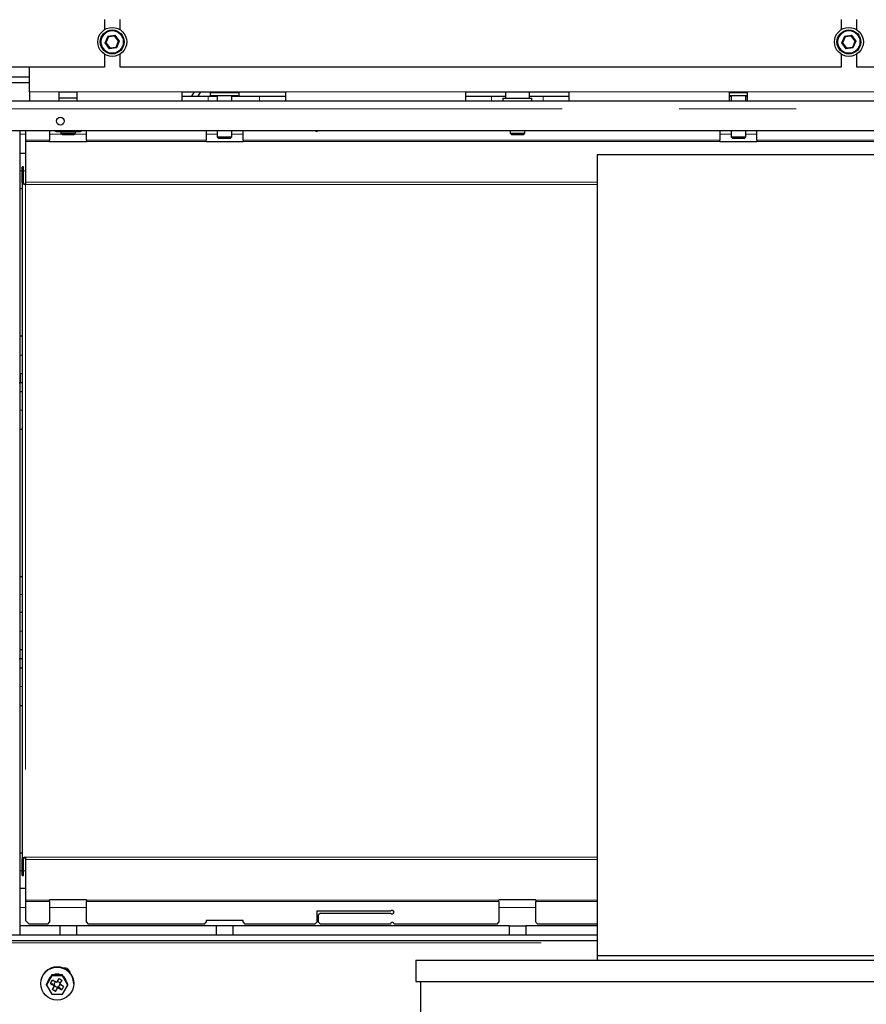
# Model space of a CAD drawing. Header units: millimetres. Extents: x 20 to 263, y 82 to 179.
# Tile 30 of 76: x 106.51 to 115.7, y 91.87 to 102.57. Entities that reach past the tile are written whole.
import ezdxf

# ---------------------------------------------------------------- set-up
doc = ezdxf.new("R2010")
doc.units = ezdxf.units.MM
doc.linetypes.add('PHANTOM', pattern=[12.7, 6.35, -1.27, 1.27, -1.27, 1.27, -1.27])

msp = doc.modelspace()

# ---------------------------------------------------------------- linework, layer by layer
at = {"color": 7, "linetype": 'Continuous', "lineweight": 25}
for p, q in [((107.429, 102.566), (107.429, 102.456)), ((107.599, 102.456), (107.599, 102.566)), ((115.429, 102.566), (115.429, 102.456)), ((115.599, 102.456), (115.599, 102.566)), ((107.472, 102.379), (107.445, 102.315)), ((107.541, 102.387), (107.472, 102.379)), ((107.582, 102.332), (107.541, 102.387)), ((107.555, 102.268), (107.582, 102.332)), ((115.472, 102.379), (115.445, 102.315)), ((115.541, 102.387), (115.472, 102.379)), ((115.582, 102.332), (115.541, 102.387)), ((115.555, 102.268), (115.582, 102.332)), ((107.445, 102.315), (107.486, 102.26)), ((107.486, 102.26), (107.555, 102.268)), ((115.445, 102.315), (115.486, 102.26)), ((115.486, 102.26), (115.555, 102.268)), ((107.429, 102.192), (107.429, 102.051)), ((107.599, 102.051), (107.599, 102.192)), ((115.429, 102.192), (115.429, 102.051)), ((115.599, 102.051), (115.599, 102.192)), ((107.429, 102.051), (102.519, 102.051)), ((106.614, 101.784), (106.614, 102.051)), ((115.429, 102.051), (107.599, 102.051)), ((123.429, 102.051), (115.599, 102.051)), ((106.614, 101.94), (105.71, 101.94)), ((106.614, 101.88), (105.71, 101.88)), ((106.05, 101.684), (124.978, 101.684)), ((106.614, 101.784), (106.614, 101.684)), ((106.939, 101.684), (106.939, 101.784)), ((106.939, 101.784), (107.129, 101.784)), ((107.129, 101.714), (106.939, 101.714)), ((107.129, 101.784), (107.129, 101.684)), ((108.274, 101.684), (108.274, 101.784)), ((108.274, 101.784), (109.394, 101.784)), ((108.274, 101.734), (108.554, 101.734)), ((108.402, 101.784), (108.373, 101.734)), ((108.471, 101.784), (108.442, 101.734)), ((108.554, 101.734), (108.654, 101.734)), ((108.577, 101.774), (108.577, 101.744)), ((108.577, 101.774), (108.891, 101.774)), ((108.577, 101.744), (108.891, 101.744)), ((108.604, 101.784), (108.604, 101.774)), ((108.654, 101.744), (108.654, 101.684)), ((108.814, 101.684), (108.814, 101.744)), ((108.814, 101.734), (109.114, 101.734)), ((108.864, 101.774), (108.864, 101.784)), ((108.891, 101.744), (108.891, 101.774)), ((109.114, 101.734), (109.394, 101.734)), ((109.394, 101.784), (109.394, 101.684)), ((111.354, 101.784), (112.474, 101.784)), ((111.354, 101.684), (111.354, 101.784)), ((111.354, 101.734), (111.634, 101.734)), ((111.634, 101.734), (111.784, 101.734)), ((111.757, 101.714), (111.757, 101.684)), ((111.757, 101.714), (112.071, 101.714)), ((111.784, 101.784), (111.784, 101.714)), ((112.044, 101.714), (112.044, 101.784)), ((112.044, 101.734), (112.194, 101.734)), ((112.071, 101.684), (112.071, 101.714)), ((112.194, 101.734), (112.474, 101.734)), ((112.474, 101.784), (112.474, 101.684)), ((114.219, 101.784), (114.409, 101.784)), ((114.219, 101.684), (114.219, 101.784)), ((114.219, 101.774), (114.409, 101.774)), ((114.219, 101.744), (114.409, 101.744)), ((114.219, 101.734), (114.234, 101.734)), ((114.234, 101.744), (114.234, 101.684)), ((114.394, 101.684), (114.394, 101.744)), ((114.394, 101.734), (114.409, 101.734)), ((114.409, 101.784), (114.409, 101.684)), ((106.05, 101.364), (124.714, 101.364)), ((106.514, 98.624), (106.514, 101.364)), ((106.57, 101.364), (106.57, 101.259)), ((106.834, 101.364), (106.834, 101.259)), ((106.884, 101.364), (106.884, 101.362)), ((106.884, 101.362), (106.904, 101.351)), ((106.959, 101.362), (106.921, 101.351)), ((106.959, 101.364), (106.959, 101.362)), ((107.109, 101.364), (107.109, 101.362)), ((107.184, 101.362), (107.146, 101.351)), ((107.164, 101.351), (107.184, 101.362)), ((107.184, 101.364), (107.184, 101.362)), ((107.234, 101.259), (107.234, 101.364)), ((108.534, 101.364), (108.534, 101.259)), ((108.654, 101.364), (108.654, 101.294)), ((108.814, 101.294), (108.814, 101.364)), ((108.934, 101.259), (108.934, 101.364)), ((111.834, 101.364), (111.834, 101.334)), ((111.994, 101.334), (111.994, 101.364)), ((114.114, 101.364), (114.114, 101.259)), ((114.234, 101.364), (114.234, 101.294)), ((114.394, 101.294), (114.394, 101.364)), ((114.514, 101.259), (114.514, 101.364)), ((106.57, 101.259), (106.57, 101.244)), ((106.834, 101.244), (106.834, 101.259)), ((106.904, 101.351), (106.921, 101.351)), ((106.921, 101.351), (107.034, 101.351)), ((106.954, 101.351), (106.954, 101.334)), ((106.954, 101.334), (106.974, 101.314)), ((106.954, 101.334), (107.108, 101.334)), ((107.089, 101.314), (106.974, 101.314)), ((107.034, 101.351), (107.146, 101.351)), ((107.094, 101.314), (107.089, 101.314)), ((107.094, 101.314), (107.114, 101.334)), ((107.108, 101.334), (107.114, 101.334)), ((107.114, 101.334), (107.114, 101.351)), ((107.146, 101.351), (107.164, 101.351)), ((107.234, 101.259), (107.234, 101.244)), ((108.534, 101.244), (108.534, 101.259)), ((108.654, 101.294), (108.674, 101.274)), ((108.654, 101.294), (108.814, 101.294)), ((108.794, 101.274), (108.674, 101.274)), ((108.794, 101.274), (108.814, 101.294)), ((108.934, 101.259), (108.934, 101.244)), ((111.834, 101.334), (111.854, 101.314)), ((111.834, 101.334), (111.913, 101.334)), ((111.913, 101.314), (111.854, 101.314)), ((111.913, 101.334), (111.994, 101.334)), ((111.974, 101.314), (111.913, 101.314)), ((111.974, 101.314), (111.994, 101.334)), ((114.114, 101.244), (114.114, 101.259)), ((114.234, 101.294), (114.254, 101.274)), ((114.234, 101.294), (114.394, 101.294)), ((114.374, 101.274), (114.254, 101.274)), ((114.374, 101.274), (114.394, 101.294)), ((114.514, 101.259), (114.514, 101.244)), ((106.57, 101.244), (106.57, 100.801)), ((106.834, 101.239), (106.834, 101.244)), ((107.234, 101.239), (106.834, 101.239)), ((107.234, 101.244), (107.234, 101.239)), ((108.534, 101.239), (108.534, 101.244)), ((108.934, 101.239), (108.534, 101.239)), ((108.934, 101.244), (108.934, 101.239)), ((114.114, 101.239), (114.114, 101.244)), ((114.514, 101.239), (114.114, 101.239)), ((114.514, 101.244), (114.514, 101.239)), ((106.514, 101.117), (106.57, 101.117)), ((112.78, 101.102), (112.78, 92.402)), ((112.78, 101.102), (118.26, 101.102)), ((106.534, 100.795), (106.534, 100.967)), ((106.55, 100.967), (106.534, 100.967)), ((106.55, 100.795), (106.55, 100.967)), ((106.514, 100.734), (106.534, 100.734)), ((106.55, 100.795), (106.534, 100.795)), ((106.534, 100.795), (106.534, 93.452)), ((106.57, 100.801), (106.57, 100.775)), ((106.514, 99.134), (106.534, 99.134)), ((106.514, 98.724), (106.514, 98.624)), ((106.514, 98.724), (106.534, 98.724)), ((106.504, 98.624), (106.514, 98.624)), ((106.534, 98.624), (106.514, 98.624)), ((106.514, 98.524), (106.514, 98.624)), ((106.514, 95.624), (106.514, 98.624)), ((106.534, 98.524), (106.514, 98.524)), ((106.534, 98.114), (106.514, 98.114)), ((106.534, 96.514), (106.514, 96.514)), ((106.534, 96.13), (106.514, 96.13)), ((106.534, 95.724), (106.514, 95.724)), ((106.514, 95.624), (106.514, 95.724)), ((106.504, 95.624), (106.514, 95.624)), ((106.514, 95.524), (106.514, 95.624)), ((106.534, 95.624), (106.514, 95.624)), ((106.514, 92.624), (106.514, 95.624)), ((106.534, 95.524), (106.514, 95.524)), ((106.534, 95.114), (106.514, 95.114)), ((106.534, 93.514), (106.514, 93.514)), ((106.55, 93.452), (106.534, 93.452)), ((106.534, 93.272), (106.534, 93.452)), ((106.55, 93.272), (106.55, 93.452)), ((106.57, 93.472), (106.57, 93.446)), ((106.57, 93.446), (106.57, 93.003)), ((106.534, 93.272), (106.55, 93.272)), ((106.57, 93.13), (106.514, 93.13)), ((106.57, 93.003), (106.57, 92.989)), ((106.57, 92.989), (106.57, 92.784)), ((107.234, 93.008), (106.834, 93.008)), ((106.834, 93.003), (106.834, 93.008)), ((106.834, 92.989), (106.834, 93.003)), ((106.834, 92.989), (106.834, 92.764)), ((107.234, 93.008), (107.234, 93.003)), ((107.234, 93.003), (107.234, 92.989)), ((107.234, 92.764), (107.234, 92.989)), ((112.114, 93.008), (111.714, 93.008)), ((111.714, 93.003), (111.714, 93.008)), ((111.714, 92.989), (111.714, 93.003)), ((111.714, 92.989), (111.714, 92.764)), ((112.114, 93.008), (112.114, 93.003)), ((112.114, 93.003), (112.114, 92.989)), ((112.114, 92.764), (112.114, 92.989)), ((110.536, 92.884), (109.734, 92.884)), ((109.734, 92.884), (109.734, 92.764)), ((109.774, 92.864), (109.754, 92.844)), ((109.754, 92.764), (109.754, 92.844)), ((109.774, 92.864), (110.536, 92.864)), ((106.514, 92.624), (106.514, 92.724)), ((106.944, 92.724), (106.514, 92.724)), ((106.57, 92.784), (106.61, 92.744)), ((106.814, 92.744), (106.61, 92.744)), ((106.814, 92.744), (106.834, 92.764)), ((106.944, 92.724), (106.944, 92.624)), ((107.124, 92.724), (106.944, 92.724)), ((108.644, 92.724), (107.124, 92.724)), ((107.124, 92.724), (107.124, 92.624)), ((107.234, 92.764), (107.254, 92.744)), ((108.514, 92.744), (107.254, 92.744)), ((108.514, 92.744), (108.534, 92.764)), ((108.934, 92.784), (108.534, 92.784)), ((108.534, 92.784), (108.534, 92.764)), ((108.644, 92.724), (108.644, 92.624)), ((108.824, 92.724), (108.644, 92.724)), ((108.824, 92.724), (108.824, 92.624)), ((111.824, 92.724), (108.824, 92.724)), ((108.934, 92.764), (108.934, 92.784)), ((108.934, 92.764), (108.954, 92.744)), ((109.714, 92.744), (108.954, 92.744)), ((109.714, 92.744), (109.734, 92.764)), ((109.754, 92.764), (109.774, 92.744)), ((110.534, 92.744), (109.774, 92.744)), ((111.694, 92.744), (110.574, 92.744)), ((111.694, 92.744), (111.714, 92.764)), ((111.824, 92.724), (111.824, 92.624)), ((111.824, 92.724), (112.004, 92.724)), ((112.004, 92.724), (112.004, 92.624)), ((112.78, 92.724), (112.004, 92.724)), ((112.114, 92.764), (112.134, 92.744)), ((112.78, 92.744), (112.134, 92.744)), ((112.78, 92.624), (105.821, 92.624)), ((112.78, 92.564), (105.821, 92.564)), ((112.78, 92.402), (112.78, 92.352)), ((112.78, 92.402), (118.26, 92.402)), ((110.81, 92.352), (110.81, 92.122)), ((110.81, 92.352), (120.23, 92.352)), ((106.857, 92.183), (106.8, 92.083)), ((106.845, 92.171), (106.813, 92.116)), ((106.857, 92.193), (106.845, 92.171)), ((106.857, 92.183), (106.857, 92.193)), ((106.883, 92.193), (106.857, 92.193)), ((106.973, 92.183), (106.857, 92.183)), ((106.947, 92.193), (106.883, 92.193)), ((106.973, 92.193), (106.947, 92.193)), ((106.973, 92.183), (106.973, 92.193)), ((106.986, 92.171), (106.973, 92.193)), ((107.031, 92.083), (106.973, 92.183)), ((107.018, 92.116), (106.986, 92.171)), ((106.735, 92.1), (106.735, 92.097)), ((106.813, 92.116), (106.8, 92.094)), ((106.8, 92.083), (106.8, 92.094)), ((106.8, 92.083), (106.857, 91.984)), ((106.844, 92.101), (106.864, 92.136)), ((106.844, 92.101), (106.888, 92.076)), ((106.879, 92.09), (106.844, 92.101)), ((106.888, 92.076), (106.863, 92.033)), ((106.908, 92.111), (106.864, 92.136)), ((106.895, 92.118), (106.879, 92.09)), ((106.879, 92.09), (106.888, 92.085)), ((106.887, 92.074), (106.918, 92.057)), ((106.888, 92.085), (106.888, 92.076)), ((106.933, 92.154), (106.908, 92.111)), ((106.948, 92.108), (106.917, 92.126)), ((106.918, 92.057), (106.923, 92.066)), ((106.923, 92.066), (106.923, 92.056)), ((106.923, 92.066), (106.931, 92.061)), ((106.931, 92.061), (106.947, 92.088)), ((106.966, 92.031), (106.931, 92.061)), ((106.933, 92.154), (106.968, 92.134)), ((106.943, 92.091), (106.968, 92.134)), ((106.943, 92.1), (106.948, 92.108)), ((106.943, 92.1), (106.943, 92.091)), ((106.986, 92.066), (106.943, 92.091)), ((106.968, 92.134), (106.948, 92.108)), ((106.986, 92.066), (106.966, 92.031)), ((106.973, 91.984), (107.031, 92.083)), ((107.031, 92.094), (107.018, 92.116)), ((107.031, 92.083), (107.031, 92.094)), ((107.095, 92.097), (107.095, 92.1)), ((110.81, 92.122), (120.23, 92.122)), ((110.86, 92.122), (110.86, 91.602)), ((106.857, 91.984), (106.973, 91.984)), ((106.897, 92.013), (106.863, 92.033)), ((106.918, 92.057), (106.897, 92.013)), ((106.897, 92.013), (106.923, 92.056)), ((106.923, 92.056), (106.966, 92.031))]:
    msp.add_line(p, q, dxfattribs=at)
at = {"color": 8, "linetype": 'PHANTOM', "lineweight": 18}
for p, q in [((107.433, 102.314), (107.465, 102.388)), ((107.465, 102.388), (107.545, 102.398)), ((107.545, 102.398), (107.594, 102.333)), ((107.594, 102.333), (107.562, 102.259)), ((115.433, 102.314), (115.465, 102.388)), ((115.465, 102.388), (115.545, 102.398)), ((115.545, 102.398), (115.594, 102.333)), ((115.594, 102.333), (115.562, 102.259)), ((107.482, 102.249), (107.433, 102.314)), ((107.562, 102.259), (107.482, 102.249)), ((115.482, 102.249), (115.433, 102.314)), ((115.562, 102.259), (115.482, 102.249)), ((106.614, 101.784), (106.939, 101.784)), ((107.129, 101.784), (108.274, 101.784)), ((108.554, 101.734), (108.554, 101.684)), ((109.114, 101.734), (109.114, 101.684)), ((109.394, 101.784), (111.354, 101.784)), ((111.634, 101.734), (111.634, 101.684)), ((112.194, 101.734), (112.194, 101.684)), ((112.474, 101.784), (114.219, 101.784)), ((114.409, 101.784), (116.154, 101.784)), ((106.05, 101.599), (124.933, 101.599)), ((106.514, 101.324), (106.57, 101.324)), ((106.57, 101.259), (106.834, 101.259)), ((106.834, 101.324), (106.964, 101.324)), ((107.104, 101.324), (107.234, 101.324)), ((107.234, 101.259), (108.534, 101.259)), ((108.534, 101.324), (108.654, 101.324)), ((108.814, 101.324), (108.934, 101.324)), ((108.934, 101.259), (114.114, 101.259)), ((114.114, 101.324), (114.234, 101.324)), ((114.394, 101.324), (114.514, 101.324)), ((114.514, 101.259), (116.514, 101.259)), ((106.834, 101.244), (106.57, 101.244)), ((108.534, 101.244), (107.234, 101.244)), ((114.114, 101.244), (108.934, 101.244)), ((116.514, 101.244), (114.514, 101.244)), ((106.514, 100.924), (106.534, 100.924)), ((106.55, 100.924), (106.57, 100.924)), ((106.57, 100.801), (112.78, 100.801)), ((106.57, 100.775), (106.57, 93.472)), ((106.57, 100.775), (112.78, 100.775)), ((106.514, 98.924), (106.534, 98.924)), ((106.534, 98.324), (106.514, 98.324)), ((106.534, 96.324), (106.514, 96.324)), ((106.534, 95.924), (106.514, 95.924)), ((106.534, 95.324), (106.514, 95.324)), ((112.78, 93.472), (106.57, 93.472)), ((112.78, 93.446), (106.57, 93.446)), ((106.534, 93.324), (106.514, 93.324)), ((106.57, 93.324), (106.55, 93.324)), ((106.57, 92.924), (106.514, 92.924)), ((106.57, 93.003), (106.834, 93.003)), ((106.834, 92.989), (106.57, 92.989)), ((107.234, 92.924), (106.834, 92.924)), ((107.234, 93.003), (111.714, 93.003)), ((111.714, 92.989), (107.234, 92.989)), ((112.114, 92.924), (111.714, 92.924)), ((112.114, 93.003), (112.78, 93.003)), ((112.78, 92.989), (112.114, 92.989)), ((105.821, 92.542), (112.78, 92.542))]:
    msp.add_line(p, q, dxfattribs=at)
at = {"color": 7, "linetype": 'Continuous', "lineweight": 25, "flags": 128}
for points in [[(107.472, 102.379), (107.472, 102.379), (107.471, 102.38), (107.471, 102.381), (107.47, 102.382), (107.469, 102.383), (107.468, 102.385), (107.466, 102.386), (107.465, 102.388)], [(107.541, 102.387), (107.541, 102.388), (107.541, 102.388), (107.542, 102.389), (107.542, 102.39), (107.543, 102.392), (107.544, 102.394), (107.544, 102.396), (107.545, 102.398)], [(107.582, 102.332), (107.583, 102.332), (107.583, 102.332), (107.584, 102.332), (107.586, 102.332), (107.587, 102.333), (107.589, 102.333), (107.592, 102.333), (107.594, 102.333)], [(115.472, 102.379), (115.472, 102.379), (115.471, 102.38), (115.471, 102.381), (115.47, 102.382), (115.469, 102.383), (115.468, 102.385), (115.466, 102.386), (115.465, 102.388)], [(115.541, 102.387), (115.541, 102.388), (115.541, 102.388), (115.542, 102.389), (115.542, 102.39), (115.543, 102.392), (115.544, 102.394), (115.544, 102.396), (115.545, 102.398)], [(115.582, 102.332), (115.583, 102.332), (115.583, 102.332), (115.584, 102.332), (115.586, 102.332), (115.587, 102.333), (115.589, 102.333), (115.592, 102.333), (115.594, 102.333)], [(107.433, 102.314), (107.436, 102.314), (107.438, 102.314), (107.44, 102.315), (107.441, 102.315), (107.443, 102.315), (107.444, 102.315), (107.445, 102.315), (107.445, 102.315)], [(107.482, 102.249), (107.483, 102.251), (107.483, 102.253), (107.484, 102.255), (107.485, 102.256), (107.485, 102.257), (107.486, 102.258), (107.486, 102.259), (107.486, 102.26), (107.486, 102.26)], [(107.562, 102.259), (107.561, 102.261), (107.56, 102.262), (107.559, 102.264), (107.558, 102.265), (107.557, 102.266), (107.556, 102.267), (107.556, 102.268), (107.555, 102.268), (107.555, 102.268)], [(115.433, 102.314), (115.436, 102.314), (115.438, 102.314), (115.44, 102.315), (115.441, 102.315), (115.443, 102.315), (115.444, 102.315), (115.445, 102.315), (115.445, 102.315)], [(115.482, 102.249), (115.483, 102.251), (115.483, 102.253), (115.484, 102.255), (115.485, 102.256), (115.485, 102.257), (115.486, 102.258), (115.486, 102.259), (115.486, 102.26), (115.486, 102.26)], [(115.562, 102.259), (115.561, 102.261), (115.56, 102.262), (115.559, 102.264), (115.558, 102.265), (115.557, 102.266), (115.556, 102.267), (115.556, 102.268), (115.555, 102.268), (115.555, 102.268)]]:
    msp.add_lwpolyline(points, dxfattribs=at)
at = {"color": 7, "linetype": 'Continuous', "lineweight": 25}
for centre, radius in [((107.514, 102.324), 0.157), ((107.514, 102.324), 0.13), ((115.514, 102.324), 0.157), ((115.514, 102.324), 0.13), ((106.95, 101.464), 0.042), ((106.916, 92.098), 0.179)]:
    msp.add_circle(centre, radius, dxfattribs=at)
at = {"color": 8, "linetype": 'PHANTOM', "lineweight": 18}
for centre in [(107.514, 102.324), (115.514, 102.324)]:
    msp.add_circle(centre, 0.12, dxfattribs=at)
at = {"color": 7, "linetype": 'Continuous', "lineweight": 25}
for centre, radius, start, end in [((109.734, 101.374), 0.02, 210, 330), ((110.554, 92.874), 0.02, 210, 150), ((110.554, 92.744), 0.02, 0, 180), ((106.915, 92.099), 0.18, 0.3635, 179.6365), ((106.914, 92.096), 0.104, 129.7292, 169.8433), ((106.914, 92.094), 0.104, 131.9596, 167.6134), ((106.915, 92.095), 0.106, 68.1984, 111.8016), ((106.915, 92.092), 0.106, 72.3956, 107.6044), ((106.994, 92.203), 0.0648, 4.0622, 102.0215), ((106.916, 92.096), 0.104, 10.1562, 50.271), ((106.916, 92.094), 0.104, 12.3861, 48.0404)]:
    msp.add_arc(centre, radius, start, end, dxfattribs=at)
for points, knots in [([(106.921, 101.351), (106.92, 101.351), (106.907, 101.351), (106.895, 101.357), (106.884, 101.362)], [0, 0, 0, 0, 0.070207, 1, 1, 1, 1]), ([(107.034, 101.351), (107.014, 101.352), (106.989, 101.354), (106.964, 101.361), (106.959, 101.362)], [0, 0, 0, 0, 0.773099, 1, 1, 1, 1]), ([(107.109, 101.362), (107.09, 101.357), (107.065, 101.351), (107.04, 101.351), (107.034, 101.351)], [0, 0, 0, 0, 0.755634, 1, 1, 1, 1]), ([(107.146, 101.351), (107.145, 101.351), (107.133, 101.351), (107.12, 101.357), (107.109, 101.362)], [0, 0, 0, 0, 0.070203, 1, 1, 1, 1]), ([(106.534, 100.795), (106.534, 100.794), (106.535, 100.791), (106.542, 100.786), (106.552, 100.782), (106.562, 100.778), (106.568, 100.776), (106.57, 100.775)], [0, 0, 0, 0, 0.227721, 0.455548, 0.683381, 0.91123, 1, 1, 1, 1]), ([(106.55, 100.795), (106.55, 100.794), (106.55, 100.791), (106.555, 100.786), (106.561, 100.781), (106.567, 100.777), (106.57, 100.775)], [0, 0, 0, 0, 0.222223, 0.477065, 0.73194, 1, 1, 1, 1]), ([(106.57, 93.472), (106.565, 93.47), (106.557, 93.467), (106.545, 93.463), (106.537, 93.458), (106.534, 93.455), (106.534, 93.452), (106.534, 93.452)], [0, 0, 0, 0, 0.227763, 0.455594, 0.68341, 0.911267, 1, 1, 1, 1]), ([(106.57, 93.472), (106.567, 93.47), (106.562, 93.467), (106.556, 93.462), (106.551, 93.457), (106.55, 93.454), (106.55, 93.452)], [0, 0, 0, 0, 0.22225, 0.477076, 0.731971, 1, 1, 1, 1])]:
    msp.add_open_spline(points, degree=3, knots=knots, dxfattribs=at)

doc.saveas('drawing.dxf')
